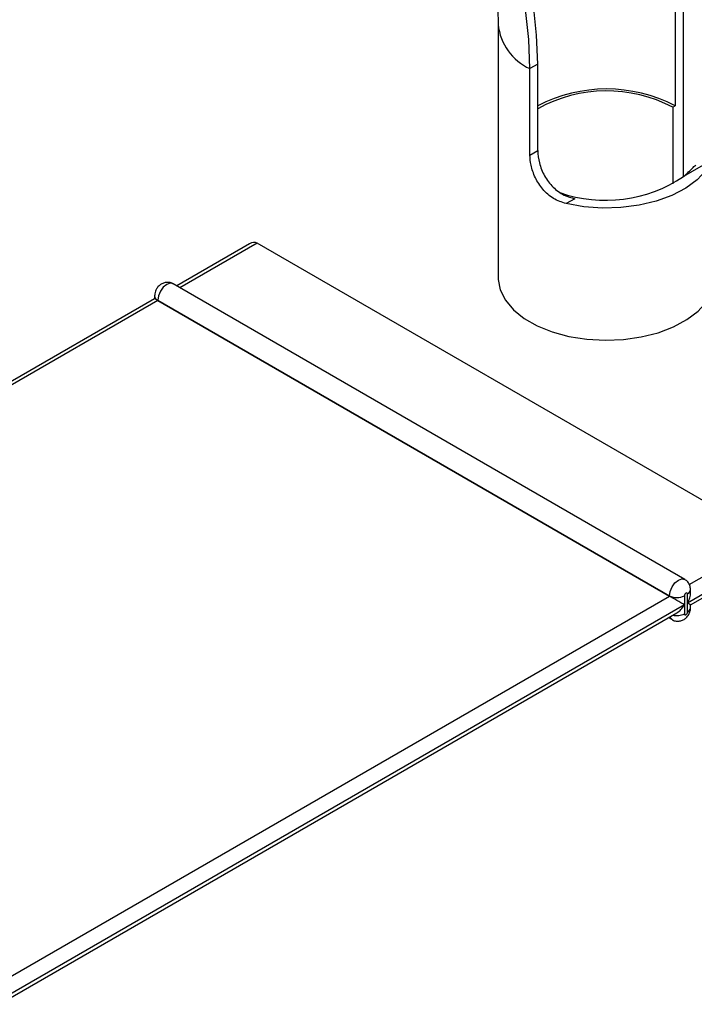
# Model space of a CAD drawing. Header units: millimetres. Extents: x 16 to 503, y 3 to 290.
# Tile 7 of 172: x 55.14 to 61.23, y 78.59 to 87.48. Entities that reach past the tile are written whole.
import ezdxf

# ---------------------------------------------------------------- set-up
doc = ezdxf.new("R2010")
doc.units = ezdxf.units.MM

msp = doc.modelspace()

# ---------------------------------------------------------------- linework, layer by layer
at = {"color": 7, "linetype": 'Continuous', "lineweight": 25}
for p, q in [((61.0593, 87.7973), (61.0593, 86.7028)), ((61.13, 87.8381), (61.13, 86.0612)), ((59.459, 87.4386), (59.459, 85.1507)), ((59.8164, 87.0798), (59.7457, 87.039)), ((59.8164, 86.2994), (59.8164, 87.0798)), ((59.7457, 86.2586), (59.7457, 87.039)), ((61.0375, 86.6903), (61.0593, 86.7028)), ((61.0375, 86.6903), (61.0375, 85.9979)), ((59.7457, 86.2586), (59.8164, 86.2994)), ((61.3895, 86.2118), (61.1332, 86.0638)), ((60.151, 85.8645), (60.0733, 85.8196)), ((57.2122, 85.4563), (56.5543, 85.0765)), ((57.2802, 85.463), (56.5825, 85.0602)), ((61.9036, 82.794), (57.2802, 85.463)), ((61.1454, 82.4261), (56.522, 85.0951)), ((56.3546, 84.9612), (50.2291, 81.425)), ((56.3828, 84.9449), (50.2772, 81.4202)), ((56.3546, 84.9873), (56.3546, 84.9612)), ((56.3828, 84.9481), (61.0061, 82.279)), ((56.3828, 84.9481), (56.3828, 84.9449)), ((56.3828, 84.9449), (61.0061, 82.2759)), ((61.1862, 82.3798), (61.9036, 82.794)), ((61.9036, 82.637), (61.1693, 82.2131)), ((61.1975, 82.1968), (61.9318, 82.6207)), ((54.9005, 78.7512), (61.0061, 82.2759)), ((61.0061, 82.2759), (61.0061, 82.279)), ((61.1421, 82.279), (61.1421, 82.1974)), ((61.1693, 82.2131), (61.1693, 82.2947)), ((61.1975, 82.3079), (61.1975, 82.334)), ((61.1421, 82.1974), (54.9685, 78.6335)), ((61.1421, 82.1974), (61.1421, 82.1157)), ((61.1693, 82.1314), (61.1693, 82.2131)), ((61.1975, 82.1707), (61.1975, 82.1968)), ((54.9486, 78.5894), (61.0741, 82.1256)), ((60.9978, 82.0815), (61.03, 82.0629))]:
    msp.add_line(p, q, dxfattribs=at)
at = {"color": 7, "linetype": 'Continuous', "lineweight": 25, "flags": 128}
for points in [[(59.8164, 87.0798), (59.8067, 87.3415), (59.7777, 87.6123)], [(59.7457, 87.039), (59.736, 87.3006), (59.707, 87.5715)], [(61.3895, 86.2118), (61.3364, 86.1199), (61.2568, 86.0346), (61.1533, 85.9584), (61.0287, 85.8936), (60.8867, 85.8419), (60.7316, 85.8051), (60.5679, 85.784), (60.4003, 85.7794), (60.2338, 85.7914), (60.0733, 85.8196)], [(56.522, 85.0951), (56.4956, 85.1002), (56.4643, 85.0894), (56.4331, 85.0642), (56.4066, 85.0285), (56.389, 84.9877), (56.3828, 84.9481)], [(59.459, 85.1507), (59.4593, 85.136), (59.4777, 85.0406), (59.5239, 84.9483), (59.5964, 84.8619), (59.6933, 84.7838), (59.8116, 84.7164), (59.9481, 84.6614), (60.0986, 84.6206), (60.259, 84.5951), (60.4246, 84.5856), (60.5905, 84.5925), (60.752, 84.6155), (60.9044, 84.6539), (61.0434, 84.7067), (61.1649, 84.7723), (61.2654, 84.8489), (61.3419, 84.9341), (61.3924, 85.0256), (61.4153, 85.1207), (61.4167, 85.1507)], [(61.0061, 82.279), (61.0124, 82.3187), (61.03, 82.3595), (61.0565, 82.3952), (61.0877, 82.4204), (61.119, 82.4312), (61.1454, 82.4261), (61.1455, 82.426)], [(61.1693, 82.2947), (61.1683, 82.3002), (61.1653, 82.3035), (61.1609, 82.3044), (61.1557, 82.3026), (61.1505, 82.2984), (61.1461, 82.2924), (61.1432, 82.2856), (61.1421, 82.279)], [(61.03, 82.063), (61.0124, 82.0833), (61.0102, 82.0887)], [(61.1421, 82.1157), (61.1432, 82.1103), (61.1461, 82.1069), (61.1505, 82.1061), (61.1557, 82.1079), (61.1609, 82.1121), (61.1653, 82.118), (61.1683, 82.1248), (61.1693, 82.1314)]]:
    msp.add_lwpolyline(points, dxfattribs=at)
at = {"color": 7, "linetype": 'Continuous', "lineweight": 25}
for centre, radius, start, end in [((59.9485, 87.4872), 0.492, 185.77736, 245.65611), ((60.4378, 85.5124), 1.3428, 62.43311, 117.56689), ((60.4391, 85.548), 1.2895, 62.34996, 118.87306), ((60.429, 87.1173), 1.2672, 250.95034, 303.7613), ((56.4006, 84.9906), 0.0461, 184.0179, 247.26483), ((61.0741, 82.4103), 0.1478, 242.60967, 297.39033), ((61.1515, 82.3372), 0.0461, 292.73412, 355.99259), ((61.1494, 82.1755), 0.0484, 294.37823, 354.26422), ((61.0738, 82.2481), 0.1489, 255.49029, 297.2985)]:
    msp.add_arc(centre, radius, start, end, dxfattribs=at)
for centre, major_axis, ratio, start_param, end_param in [((57.2122, 85.3453), (0.068, 0.1178), 0.577335, 0.000041, 0.785358), ((56.4507, 84.9057), (0.0962, -0.0555), 0.00007, 2.356235, 3.141552), ((61.0741, 82.2366), (0.0962, -0.0555), 0.00007, 0.785439, 2.356235), ((61.1013, 82.2523), (0.068, 0.1178), 0.577335, 4.71243, 5.497828), ((61.0741, 82.2366), (0.068, 0.1178), 0.577335, 3.92695, 4.71243), ((61.1013, 82.2523), (0.0962, -0.0555), 0.00007, 0.000041, 0.785439)]:
    msp.add_ellipse(centre, major_axis=major_axis, ratio=ratio, start_param=start_param, end_param=end_param, dxfattribs=at)
for points, knots in [([(58.7628, 89.5929), (58.7684, 89.5843), (58.8201, 89.5044), (58.9086, 89.3461), (59.0259, 89.12), (59.1298, 88.8903), (59.2204, 88.6606), (59.2968, 88.433), (59.3587, 88.2102), (59.4057, 87.9947), (59.4379, 87.7893), (59.456, 87.6024), (59.458, 87.4908), (59.459, 87.4386)], [0, 0, 0, 0, 0.012313, 0.113835, 0.215376, 0.316753, 0.417828, 0.518466, 0.618536, 0.717916, 0.816499, 0.914212, 1, 1, 1, 1]), ([(60.0733, 85.8196), (60.034, 85.8327), (59.9554, 85.8588), (59.8588, 85.9456), (59.7904, 86.0528), (59.752, 86.1632), (59.7477, 86.2287), (59.7457, 86.2586)], [0, 0, 0, 0, 0.209936, 0.420311, 0.622707, 0.827834, 1, 1, 1, 1]), ([(59.8164, 86.2994), (59.8194, 86.2624), (59.8253, 86.1884), (59.8736, 86.0687), (59.9502, 85.9654), (60.0471, 85.8935), (60.1184, 85.8736), (60.151, 85.8645)], [0, 0, 0, 0, 0.20992, 0.419885, 0.628076, 0.82968, 1, 1, 1, 1]), ([(61.1332, 86.0638), (61.1647, 86.0923), (61.2096, 86.1328), (61.2397, 86.1668), (61.2459, 86.1679), (61.2459, 86.1679)], [0, 0, 0, 0, 0.7014816, 0.9997932, 1, 1, 1, 1]), ([(56.5219, 85.0948), (56.5214, 85.0952), (56.511, 85.1038), (56.4853, 85.1092), (56.451, 85.1089), (56.4199, 85.0978), (56.3923, 85.0782), (56.3682, 85.0475), (56.3559, 85.0148), (56.3549, 84.9934), (56.3546, 84.9873)], [0, 0, 0, 0, 0.00812, 0.168971, 0.30889, 0.440376, 0.57581, 0.730669, 0.923883, 1, 1, 1, 1]), ([(61.1975, 82.334), (61.1962, 82.3468), (61.1936, 82.3719), (61.1747, 82.405), (61.155, 82.4189), (61.1455, 82.4256)], [0, 0, 0, 0, 0.349815, 0.683289, 1, 1, 1, 1]), ([(61.03, 82.0634), (61.0306, 82.0629), (61.041, 82.0542), (61.0668, 82.0488), (61.1011, 82.0491), (61.1322, 82.0602), (61.1597, 82.0798), (61.1839, 82.1105), (61.1962, 82.1432), (61.1972, 82.1646), (61.1975, 82.1707)], [0, 0, 0, 0, 0.009194, 0.169871, 0.309638, 0.440982, 0.576269, 0.73096, 0.923966, 1, 1, 1, 1])]:
    msp.add_open_spline(points, degree=3, knots=knots, dxfattribs=at)

doc.saveas('drawing.dxf')
